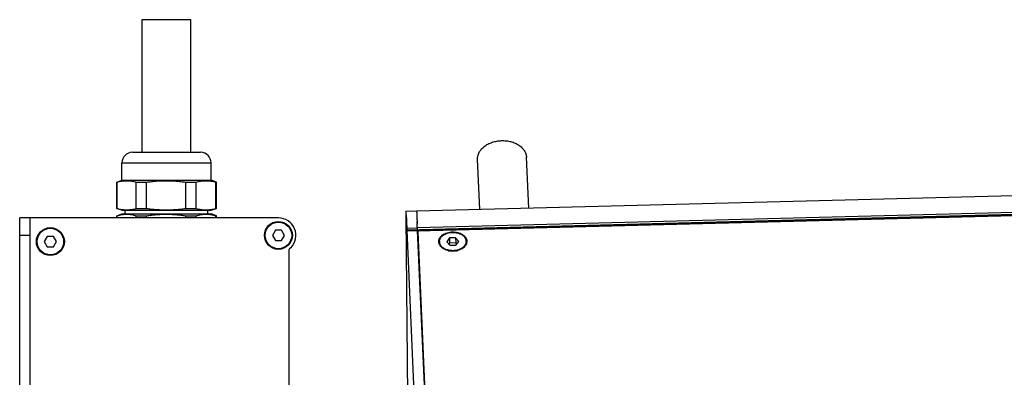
# Model space of a CAD drawing. Header units: millimetres. Extents: x 1406 to 2440, y 904 to 1635.
# Tile 15 of 29: x 1919 to 2201, y 1381 to 1483. Entities that reach past the tile are written whole.
import ezdxf

# ---------------------------------------------------------------- set-up
doc = ezdxf.new("R2010")
doc.units = ezdxf.units.MM
doc.header["$LTSCALE"] = 16.335
doc.layers.get('0').update_dxf_attribs({"linetype": 'CONTINUOUS'})
doc.layers.add('02___PRT_ALL_AXES', color=7, linetype='CONTINUOUS')
doc.layers.add('AXES', color=7, linetype='CONTINUOUS')

msp = doc.modelspace()

# ---------------------------------------------------------------- linework, layer by layer
at = {"color": 7, "linetype": 'Continuous'}
for p, q in [((1951.66, 1445.5), (1971.16, 1445.5)), ((1948.66, 1442.5), (1974.16, 1442.5)), ((1947.16, 1436.95), (1948.64, 1437.5)), ((1947.16, 1429.44), (1947.16, 1436.95)), ((1947.16, 1436.95), (1947.25, 1436.95)), ((1947.25, 1429.44), (1947.25, 1436.95)), ((1948.64, 1437.5), (1974.19, 1437.5)), ((1952.77, 1429.44), (1952.77, 1436.95)), ((1952.77, 1436.95), (1955.69, 1436.95)), ((1955.69, 1429.44), (1955.69, 1436.95)), ((1966.9, 1429.44), (1966.9, 1436.95)), ((1966.9, 1436.95), (1969.85, 1436.95)), ((1969.85, 1429.44), (1969.85, 1436.95)), ((1975.66, 1436.95), (1974.19, 1437.5)), ((1975.54, 1429.44), (1975.54, 1436.95)), ((1975.54, 1436.95), (1975.66, 1436.95)), ((1975.66, 1429.44), (1975.66, 1436.95)), ((2030.15, 1423.31), (2385.98, 1432.47)), ((2033.15, 1423.03), (2382.98, 1432.04)), ((2382.34, 1431.98), (2033.81, 1423.01)), ((1948.64, 1428.9), (1947.16, 1429.44)), ((1947.16, 1429.44), (1947.25, 1429.44)), ((1948.64, 1428.9), (1974.19, 1428.9)), ((1952.77, 1429.44), (1955.69, 1429.44)), ((1966.9, 1429.44), (1969.85, 1429.44)), ((1974.19, 1428.9), (1975.66, 1429.44)), ((1975.54, 1429.44), (1975.66, 1429.44)), ((2029.92, 1428.64), (2032.92, 1428.71)), ((2032.92, 1428.71), (2032.92, 1428.71)), ((1919.41, 1186.7), (1919.41, 1426.7)), ((1993.41, 1426.7), (1919.41, 1426.7)), ((1922.41, 1186.7), (1922.41, 1426.7)), ((1947.16, 1427.35), (1948.64, 1427.9)), ((1947.16, 1426.7), (1947.16, 1427.35)), ((1947.16, 1427.35), (1947.25, 1427.35)), ((1947.25, 1426.7), (1947.25, 1427.35)), ((1948.64, 1427.9), (1974.19, 1427.9)), ((1952.77, 1426.7), (1952.77, 1427.35)), ((1952.77, 1427.35), (1955.69, 1427.35)), ((1955.69, 1426.7), (1955.69, 1427.35)), ((1966.9, 1426.7), (1966.9, 1427.35)), ((1966.9, 1427.35), (1969.85, 1427.35)), ((1969.85, 1426.7), (1969.85, 1427.35)), ((1975.66, 1427.35), (1974.19, 1427.9)), ((1975.54, 1426.7), (1975.54, 1427.35)), ((1975.54, 1427.35), (1975.66, 1427.35)), ((1975.66, 1426.7), (1975.66, 1427.35)), ((2029.9, 1427.08), (2030.37, 1375.65)), ((2029.93, 1426.26), (2029.93, 1426.39)), ((2029.93, 1426.21), (2029.93, 1426.26)), ((2030, 1425.3), (2030.01, 1424.04)), ((2030.04, 1424.89), (2030, 1425.3)), ((2030.01, 1427.44), (2030.01, 1427.45)), ((2030.04, 1426.27), (2030.04, 1426.26)), ((2033.07, 1425.92), (2033.08, 1425.74)), ((2033.08, 1425.74), (2033.08, 1425.72)), ((2033.08, 1425.74), (2033.08, 1425.72)), ((2033.08, 1425.72), (2033.08, 1425.71)), ((2033.09, 1425.27), (2033.09, 1425.26)), ((2033.09, 1425.26), (2033.09, 1425.22)), ((2033.09, 1425.22), (2033.1, 1424.95)), ((1992.54, 1423.2), (1991.68, 1421.7)), ((1994.28, 1423.2), (1992.54, 1423.2)), ((1995.14, 1421.7), (1994.28, 1423.2)), ((2030.01, 1424.04), (2030.07, 1424.05)), ((2030.01, 1424.04), (2030.06, 1422.38)), ((2030.09, 1423.23), (2030.04, 1424.89)), ((2030.06, 1422.38), (2030.1, 1421.98)), ((2030.06, 1422.38), (2030.1, 1422.38)), ((2030.1, 1421.98), (2030.09, 1423.23)), ((2030.1, 1424.87), (2030.1, 1424.89)), ((2030.14, 1423.76), (2033.13, 1423.84)), ((2030.14, 1423.76), (2030.15, 1423.31)), ((2030.15, 1423.07), (2033.15, 1423.15)), ((2030.15, 1423.07), (2036.9, 1270.09)), ((2033.13, 1423.84), (2033.15, 1423.39)), ((2033.15, 1423.34), (2033.15, 1423.39)), ((2033.15, 1423.3), (2033.15, 1423.34)), ((2033.15, 1423.26), (2033.15, 1423.3)), ((2033.15, 1423.22), (2033.15, 1423.26)), ((2033.15, 1423.18), (2033.15, 1423.22)), ((2033.15, 1423.15), (2039.9, 1270.25)), ((2033.32, 1422.66), (2033.32, 1422.65)), ((2033.32, 1422.66), (2033.34, 1420.48)), ((2033.32, 1422.65), (2040.03, 1270.67)), ((1922.41, 1421.7), (1919.41, 1421.7)), ((1927.31, 1421.43), (1926.45, 1419.93)), ((1926.45, 1419.93), (1927.31, 1418.43)), ((1929.04, 1421.43), (1927.31, 1421.43)), ((1929.91, 1419.93), (1929.04, 1421.43)), ((1929.04, 1418.43), (1929.91, 1419.93)), ((1991.68, 1421.7), (1992.54, 1420.2)), ((1992.54, 1420.2), (1994.28, 1420.2)), ((1994.28, 1420.2), (1995.14, 1421.7)), ((2033.34, 1420.96), (2033.25, 1420.96)), ((2033.34, 1420.48), (2033.34, 1420.49)), ((2033.34, 1420.48), (2039.97, 1270.25)), ((2042.39, 1420.96), (2041.57, 1419.9)), ((2041.57, 1419.9), (2042.48, 1418.89)), ((2042.4, 1419.51), (2042.18, 1419.22)), ((2044.12, 1421), (2042.39, 1420.96)), ((2042.39, 1420.96), (2042.4, 1419.51)), ((2044.13, 1419.55), (2042.4, 1419.51)), ((2044.12, 1421), (2044.13, 1419.55)), ((2045.03, 1419.99), (2044.12, 1421)), ((2044.43, 1419.22), (2044.13, 1419.55)), ((2044.21, 1418.93), (2045.03, 1419.99)), ((1927.31, 1418.43), (1929.04, 1418.43)), ((1996.41, 1417.71), (1996.41, 1195.68)), ((1996.95, 1418.16), (1996.63, 1417.84)), ((2042.48, 1418.89), (2044.21, 1418.93)), ((2033.48, 1415.59), (2033.56, 1415.59)), ((2033.5, 1415.3), (2033.57, 1415.31)), ((2033.72, 1411.87), (2033.65, 1411.87)), ((2033.67, 1411.45), (2033.74, 1411.46)), ((2033.68, 1411.17), (2033.75, 1411.17)), ((2033.76, 1409.29), (2033.84, 1409.29)), ((2033.77, 1409.23), (2033.84, 1409.23)), ((2033.84, 1409.12), (2033.77, 1409.12)), ((2033.85, 1409.06), (2033.77, 1409.05))]:
    msp.add_line(p, q, dxfattribs=at)
for centre in [(1993.41, 1421.7), (1928.18, 1419.93)]:
    msp.add_circle(centre, 4, dxfattribs=at)
for centre, radius, start, end in [((1951.66, 1442.5), 3, 90, 180), ((1971.16, 1442.5), 3, 0, 90), ((1993.41, 1421.7), 5, 315, 90), ((1800.77, 1417.97), 232.43, 1.7879, 1.911), ((1750.57, 1416.45), 279.66, 1.4988, 1.7259), ((2005.07, 1422.65), 25.09, 0.9598, 1.5204), ((1759.5, 1416.69), 273.73, 1.4964, 1.7449), ((1758.06, 1416.65), 275.17, 1.4969, 1.7278), ((2008.06, 1422.73), 25.09, 0.9598, 1.5204), ((1996.27, 1418.2), 0.5, 285.788, 315), ((2043.24, 1422.68), 5.49, 258.0029, 261.3198), ((2043.32, 1422.64), 5.45, 279.785, 283.056)]:
    msp.add_arc(centre, radius, start, end, dxfattribs=at)
for points, knots in [([(1947.25, 1436.95), (1947.47, 1437.02), (1947.93, 1437.14), (1948.62, 1437.27), (1949.31, 1437.36), (1950.01, 1437.38), (1950.7, 1437.36), (1951.4, 1437.27), (1952.09, 1437.14), (1952.54, 1437.02), (1952.77, 1436.95)], [0, 0, 0, 0, 0.126755, 0.252088, 0.376339, 0.5, 0.623661, 0.747912, 0.873245, 1, 1, 1, 1]), ([(1955.69, 1436.95), (1956.15, 1437.02), (1957.08, 1437.14), (1958.48, 1437.27), (1959.89, 1437.36), (1961.29, 1437.38), (1962.7, 1437.36), (1964.11, 1437.27), (1965.51, 1437.14), (1966.44, 1437.02), (1966.9, 1436.95)], [0, 0, 0, 0, 0.125001, 0.250002, 0.375001, 0.5, 0.624999, 0.749998, 0.874999, 1, 1, 1, 1]), ([(1969.85, 1436.95), (1970.08, 1437.02), (1970.55, 1437.14), (1971.27, 1437.27), (1971.98, 1437.36), (1972.7, 1437.38), (1973.41, 1437.36), (1974.13, 1437.27), (1974.84, 1437.14), (1975.31, 1437.02), (1975.54, 1436.95)], [0, 0, 0, 0, 0.12662, 0.251927, 0.376235, 0.5, 0.623765, 0.748073, 0.87338, 1, 1, 1, 1]), ([(1947.25, 1429.44), (1947.47, 1429.38), (1947.93, 1429.25), (1948.62, 1429.12), (1949.31, 1429.04), (1950.01, 1429.01), (1950.7, 1429.04), (1951.4, 1429.12), (1952.09, 1429.25), (1952.54, 1429.38), (1952.77, 1429.44)], [0, 0, 0, 0, 0.126755, 0.252088, 0.376339, 0.5, 0.623661, 0.747912, 0.873245, 1, 1, 1, 1]), ([(1955.69, 1429.44), (1956.15, 1429.37), (1957.08, 1429.25), (1958.48, 1429.12), (1959.89, 1429.04), (1961.29, 1429.01), (1962.7, 1429.04), (1964.11, 1429.12), (1965.51, 1429.25), (1966.44, 1429.37), (1966.9, 1429.44)], [0, 0, 0, 0, 0.125001, 0.250002, 0.375001, 0.5, 0.624999, 0.749998, 0.874999, 1, 1, 1, 1]), ([(1969.85, 1429.44), (1970.08, 1429.38), (1970.55, 1429.25), (1971.27, 1429.12), (1971.98, 1429.04), (1972.7, 1429.01), (1973.41, 1429.04), (1974.13, 1429.12), (1974.84, 1429.25), (1975.31, 1429.38), (1975.54, 1429.44)], [0, 0, 0, 0, 0.12662, 0.251927, 0.376235, 0.5, 0.623765, 0.748073, 0.87338, 1, 1, 1, 1]), ([(2029.92, 1428.64), (2029.92, 1428.64), (2029.92, 1428.63), (2029.92, 1428.63), (2029.91, 1428.61), (2029.91, 1428.57), (2029.91, 1428.53), (2029.91, 1428.47), (2029.9, 1428.4), (2029.9, 1428.32), (2029.9, 1428.19), (2029.9, 1427.99), (2029.9, 1427.73), (2029.9, 1427.42), (2029.9, 1427.2), (2029.9, 1427.08)], [0, 0, 0, 0, 0.001759, 0.005164, 0.017831, 0.03856, 0.067378, 0.104222, 0.149013, 0.201656, 0.262005, 0.405178, 0.577116, 0.776146, 1, 1, 1, 1]), ([(2030.01, 1427.45), (2030.01, 1427.54), (2030, 1427.71), (2029.99, 1427.94), (2029.97, 1428.15), (2029.96, 1428.32), (2029.95, 1428.44), (2029.95, 1428.51), (2029.94, 1428.56), (2029.94, 1428.59), (2029.93, 1428.61), (2029.93, 1428.63), (2029.93, 1428.64), (2029.92, 1428.64)], [0, 0, 0, 0, 0.226308, 0.426154, 0.597967, 0.740449, 0.852485, 0.896828, 0.933265, 0.961742, 0.982247, 0.994831, 1, 1, 1, 1]), ([(2032.92, 1428.71), (2032.92, 1428.71), (2032.93, 1428.71), (2032.93, 1428.7), (2032.93, 1428.68), (2032.94, 1428.66), (2032.94, 1428.63), (2032.95, 1428.58), (2032.95, 1428.5), (2032.96, 1428.39), (2032.97, 1428.25), (2032.98, 1428.08), (2032.99, 1427.9), (2033, 1427.69), (2033.02, 1427.38), (2033.03, 1426.94), (2033.06, 1426.36), (2033.07, 1425.95), (2033.08, 1425.74)], [0, 0, 0, 0, 0.001515, 0.00495, 0.010497, 0.018183, 0.02801, 0.039976, 0.070266, 0.1089, 0.155694, 0.210399, 0.272739, 0.342389, 0.418986, 0.591407, 0.786425, 1, 1, 1, 1]), ([(2032.92, 1428.71), (2032.92, 1428.71), (2032.93, 1428.71), (2032.93, 1428.7), (2032.93, 1428.68), (2032.94, 1428.64), (2032.94, 1428.59), (2032.95, 1428.5), (2032.96, 1428.39), (2032.97, 1428.26), (2032.98, 1428.11), (2032.99, 1427.94), (2033, 1427.74), (2033.01, 1427.45), (2033.03, 1427.04), (2033.05, 1426.5), (2033.06, 1426.12), (2033.07, 1425.92)], [0, 0, 0, 0, 0.002116, 0.006197, 0.012341, 0.020564, 0.043239, 0.074153, 0.11317, 0.160112, 0.214762, 0.27686, 0.346117, 0.422203, 0.5934, 0.78722, 1, 1, 1, 1]), ([(1947.25, 1427.35), (1947.47, 1427.42), (1947.93, 1427.54), (1948.62, 1427.67), (1949.31, 1427.76), (1950.01, 1427.78), (1950.7, 1427.76), (1951.4, 1427.67), (1952.09, 1427.54), (1952.54, 1427.42), (1952.77, 1427.35)], [0, 0, 0, 0, 0.126755, 0.252088, 0.376339, 0.5, 0.623661, 0.747912, 0.873245, 1, 1, 1, 1]), ([(1955.69, 1427.35), (1956.15, 1427.42), (1957.08, 1427.54), (1958.48, 1427.67), (1959.89, 1427.76), (1961.29, 1427.78), (1962.7, 1427.76), (1964.11, 1427.67), (1965.51, 1427.54), (1966.44, 1427.42), (1966.9, 1427.35)], [0, 0, 0, 0, 0.125001, 0.250002, 0.375001, 0.5, 0.624999, 0.749998, 0.874999, 1, 1, 1, 1]), ([(1969.85, 1427.35), (1970.08, 1427.42), (1970.55, 1427.54), (1971.27, 1427.67), (1971.98, 1427.76), (1972.7, 1427.78), (1973.41, 1427.76), (1974.13, 1427.67), (1974.84, 1427.54), (1975.31, 1427.42), (1975.54, 1427.35)], [0, 0, 0, 0, 0.12662, 0.251927, 0.376235, 0.5, 0.623765, 0.748073, 0.87338, 1, 1, 1, 1]), ([(2029.93, 1427.35), (2029.93, 1427.4), (2029.93, 1427.45), (2029.94, 1427.53), (2029.94, 1427.57), (2029.94, 1427.6), (2029.94, 1427.62), (2029.95, 1427.64), (2029.95, 1427.64)], [0, 0, 0, 0, 0.449073, 0.624424, 0.766392, 0.874762, 0.94941, 1, 1, 1, 1]), ([(2029.93, 1426.39), (2029.93, 1426.58), (2029.93, 1426.9), (2029.93, 1427.22), (2029.93, 1427.35)], [0, 0, 0, 0, 0.579977, 1, 1, 1, 1]), ([(2030.12, 1419.9), (2030.11, 1420.04), (2030.09, 1420.4), (2030.07, 1421.01), (2030.04, 1421.77), (2030, 1422.96), (2029.96, 1424.45), (2029.94, 1425.64), (2029.93, 1426.21)], [0, 0, 0, 0, 0.069613, 0.168852, 0.292105, 0.432386, 0.731726, 1, 1, 1, 1]), ([(2029.95, 1427.64), (2029.95, 1427.63), (2029.95, 1427.63), (2029.96, 1427.62), (2029.96, 1427.6), (2029.96, 1427.57), (2029.97, 1427.51), (2029.97, 1427.47), (2029.98, 1427.44)], [0, 0, 0, 0, 0.030084, 0.086609, 0.170504, 0.28192, 0.586827, 1, 1, 1, 1]), ([(2029.98, 1427.44), (2029.99, 1427.28), (2030.01, 1426.89), (2030.03, 1426.5), (2030.04, 1426.27)], [0, 0, 0, 0, 0.397881, 1, 1, 1, 1]), ([(2030.1, 1424.89), (2030.09, 1425.36), (2030.06, 1426.21), (2030.03, 1427.06), (2030.01, 1427.44)], [0, 0, 0, 0, 0.548014, 1, 1, 1, 1]), ([(2030.04, 1426.26), (2030.04, 1426.16), (2030.06, 1425.7), (2030.07, 1425.25), (2030.09, 1424.89)], [0, 0, 0, 0, 0.22765, 1, 1, 1, 1]), ([(2033.08, 1425.71), (2033.08, 1425.67), (2033.09, 1425.53), (2033.09, 1425.38), (2033.09, 1425.27)], [0, 0, 0, 0, 0.246606, 1, 1, 1, 1]), ([(2030.09, 1424.89), (2030.11, 1424.18), (2030.14, 1422.85), (2030.17, 1421.51), (2030.17, 1420.88)], [0, 0, 0, 0, 0.531051, 1, 1, 1, 1]), ([(2033.81, 1423.01), (2033.74, 1423.01), (2033.62, 1422.99), (2033.46, 1422.92), (2033.35, 1422.8), (2033.32, 1422.71), (2033.32, 1422.66)], [0, 0, 0, 0, 0.290702, 0.558898, 0.792986, 1, 1, 1, 1]), ([(2039.3, 1419.84), (2039.29, 1420.02), (2039.33, 1420.39), (2039.54, 1420.93), (2039.9, 1421.42), (2040.57, 1422.01), (2041.68, 1422.53), (2043.18, 1422.77), (2044.7, 1422.61), (2045.84, 1422.14), (2046.56, 1421.59), (2046.96, 1421.12), (2047.22, 1420.6), (2047.29, 1420.23), (2047.3, 1420.05)], [0, 0, 0, 0, 0.050816, 0.103432, 0.159471, 0.219805, 0.352754, 0.497168, 0.642298, 0.777113, 0.838547, 0.89559, 0.948923, 1, 1, 1, 1]), ([(2030.16, 1419.64), (2030.15, 1419.64), (2030.15, 1419.66), (2030.15, 1419.67), (2030.14, 1419.7), (2030.14, 1419.74), (2030.13, 1419.8), (2030.13, 1419.86), (2030.12, 1419.9)], [0, 0, 0, 0, 0.050297, 0.124616, 0.23281, 0.374735, 0.550129, 1, 1, 1, 1]), ([(2030.17, 1419.84), (2030.17, 1419.81), (2030.17, 1419.76), (2030.17, 1419.71), (2030.16, 1419.67), (2030.16, 1419.66), (2030.16, 1419.65), (2030.16, 1419.64), (2030.16, 1419.64)], [0, 0, 0, 0, 0.413301, 0.718153, 0.829535, 0.913447, 0.969978, 1, 1, 1, 1]), ([(2030.17, 1420.88), (2030.18, 1420.67), (2030.18, 1420.33), (2030.18, 1419.98), (2030.17, 1419.84)], [0, 0, 0, 0, 0.598138, 1, 1, 1, 1]), ([(2040.29, 1418.11), (2040.15, 1418.22), (2039.88, 1418.47), (2039.57, 1418.9), (2039.36, 1419.36), (2039.31, 1419.68), (2039.3, 1419.84)], [0, 0, 0, 0, 0.2717, 0.526384, 0.767292, 1, 1, 1, 1]), ([(2047.3, 1420.05), (2047.3, 1419.88), (2047.27, 1419.53), (2047.09, 1419.03), (2046.77, 1418.56), (2046.49, 1418.29), (2046.34, 1418.16)], [0, 0, 0, 0, 0.23294, 0.473173, 0.727522, 1, 1, 1, 1]), ([(2042.1, 1417.31), (2041.92, 1417.35), (2041.29, 1417.51), (2040.68, 1417.81), (2040.29, 1418.11)], [0, 0, 0, 0, 0.26453, 1, 1, 1, 1]), ([(2044.25, 1417.27), (2044.09, 1417.24), (2043.49, 1417.16), (2042.86, 1417.18), (2042.41, 1417.25)], [0, 0, 0, 0, 0.249502, 1, 1, 1, 1]), ([(2046.34, 1418.16), (2046.22, 1418.07), (2045.67, 1417.69), (2045.04, 1417.45), (2044.55, 1417.33)], [0, 0, 0, 0, 0.235565, 1, 1, 1, 1])]:
    msp.add_open_spline(points, degree=3, knots=knots, dxfattribs=at)
at = {"layer": '02___PRT_ALL_AXES', "color": 7, "linetype": 'Continuous'}
for p, q in [((1954.41, 1445.5), (1954.41, 1483.5)), ((1954.41, 1483.5), (1968.41, 1483.5)), ((1968.41, 1445.5), (1968.41, 1483.5)), ((1948.66, 1437.5), (1948.66, 1442.5)), ((1974.16, 1437.5), (1974.16, 1442.5)), ((2051.01, 1429.18), (2050.38, 1443.47)), ((2065.01, 1429.54), (2064.36, 1444.09)), ((2032.92, 1428.71), (2382.75, 1437.72)), ((2382.97, 1432.85), (2033.13, 1423.84)), ((1949.56, 1427.9), (1949.56, 1428.9)), ((1973.26, 1427.9), (1973.26, 1428.9))]:
    msp.add_line(p, q, dxfattribs=at)
for points, knots in [([(2050.38, 1443.47), (2050.36, 1443.81), (2050.43, 1444.5), (2050.81, 1445.49), (2051.44, 1446.41), (2052.3, 1447.22), (2053.36, 1447.9), (2054.57, 1448.41), (2055.89, 1448.74), (2056.8, 1448.84), (2057.26, 1448.85)], [0, 0, 0, 0, 0.104632, 0.212778, 0.327144, 0.44914, 0.578812, 0.71516, 0.856498, 1, 1, 1, 1]), ([(2057.26, 1448.85), (2057.71, 1448.87), (2058.61, 1448.83), (2059.91, 1448.6), (2061.13, 1448.18), (2062.2, 1447.6), (2063.1, 1446.87), (2063.78, 1446.03), (2064.23, 1445.09), (2064.35, 1444.42), (2064.36, 1444.09)], [0, 0, 0, 0, 0.143743, 0.285017, 0.421122, 0.550516, 0.672339, 0.786708, 0.89505, 1, 1, 1, 1])]:
    msp.add_open_spline(points, degree=3, knots=knots, dxfattribs=at)
at = {"layer": 'AXES', "color": 7, "linetype": 'Continuous'}
for p, q in [((2029.95, 1427.44), (2029.98, 1427.44)), ((2030.15, 1419.84), (2030.17, 1419.84)), ((2039.5, 1419.91), (2039.5, 1419.69)), ((2047.1, 1419.98), (2047.1, 1419.76))]:
    msp.add_line(p, q, dxfattribs=at)
for centre in [(1993.41, 1421.7), (1928.18, 1419.93)]:
    msp.add_circle(centre, 3.8, dxfattribs=at)
for centre, radius, start, end in [((2041.32, 1419.93), 1.82, 180.5417, 189.2993), ((2045.29, 1419.96), 1.81, 353.6657, 0.5251), ((2045.27, 1419.96), 1.83, 353.0892, 353.6768)]:
    msp.add_arc(centre, radius, start, end, dxfattribs=at)
for points, knots in [([(2029.94, 1426.26), (2029.94, 1426.34), (2029.93, 1426.51), (2029.93, 1426.71), (2029.93, 1426.86), (2029.93, 1426.96), (2029.93, 1427.05), (2029.94, 1427.13), (2029.94, 1427.2), (2029.94, 1427.26), (2029.94, 1427.31), (2029.94, 1427.36), (2029.94, 1427.39), (2029.95, 1427.41), (2029.95, 1427.42), (2029.95, 1427.43), (2029.95, 1427.43), (2029.95, 1427.44), (2029.95, 1427.44)], [0, 0, 0, 0, 0.223907, 0.422896, 0.512358, 0.594835, 0.670122, 0.738029, 0.798371, 0.851005, 0.895797, 0.932636, 0.961446, 0.982173, 0.989507, 0.994843, 0.998244, 1, 1, 1, 1]), ([(2030.15, 1419.84), (2030.15, 1419.84), (2030.15, 1419.84), (2030.15, 1419.84), (2030.14, 1419.85), (2030.14, 1419.86), (2030.14, 1419.88), (2030.14, 1419.9), (2030.13, 1419.93), (2030.13, 1419.96), (2030.12, 1420.02), (2030.12, 1420.09), (2030.11, 1420.2), (2030.1, 1420.33), (2030.1, 1420.47), (2030.09, 1420.63), (2030.08, 1420.81), (2030.07, 1421), (2030.06, 1421.28), (2030.05, 1421.66), (2030.03, 1422.15), (2030.01, 1422.67), (2030, 1423.21), (2029.98, 1423.76), (2029.97, 1424.3), (2029.96, 1424.84), (2029.95, 1425.49), (2029.94, 1425.96), (2029.94, 1426.26)], [0, 0, 0, 0, 0.000212, 0.000561, 0.001797, 0.003792, 0.006557, 0.010094, 0.0144, 0.019468, 0.025295, 0.039192, 0.056018, 0.075686, 0.098092, 0.123117, 0.150629, 0.180482, 0.212519, 0.282451, 0.358944, 0.440377, 0.525024, 0.611092, 0.696756, 0.780201, 0.85966, 1, 1, 1, 1]), ([(2039.5, 1419.91), (2039.5, 1419.99), (2039.51, 1420.16), (2039.56, 1420.42), (2039.65, 1420.67), (2039.77, 1420.91), (2039.92, 1421.14), (2040.11, 1421.36), (2040.32, 1421.56), (2040.65, 1421.82), (2041.12, 1422.1), (2041.76, 1422.35), (2042.46, 1422.51), (2042.94, 1422.56), (2043.18, 1422.56)], [0, 0, 0, 0, 0.050804, 0.102124, 0.154443, 0.208178, 0.263668, 0.321156, 0.380792, 0.442633, 0.572632, 0.710245, 0.853534, 1, 1, 1, 1]), ([(2043.18, 1422.56), (2043.44, 1422.57), (2043.94, 1422.55), (2044.66, 1422.42), (2045.34, 1422.19), (2045.84, 1421.92), (2046.2, 1421.66), (2046.43, 1421.46), (2046.63, 1421.23), (2046.79, 1421), (2046.93, 1420.75), (2047.02, 1420.5), (2047.08, 1420.24), (2047.1, 1420.07), (2047.1, 1419.98)], [0, 0, 0, 0, 0.146014, 0.289385, 0.42738, 0.557828, 0.619851, 0.679613, 0.737154, 0.792616, 0.846242, 0.898378, 0.949462, 1, 1, 1, 1]), ([(2030.17, 1420.78), (2030.17, 1420.71), (2030.17, 1420.58), (2030.17, 1420.39), (2030.17, 1420.25), (2030.17, 1420.15), (2030.17, 1420.08), (2030.17, 1420.03), (2030.16, 1419.98), (2030.16, 1419.94), (2030.16, 1419.9), (2030.16, 1419.88), (2030.16, 1419.86), (2030.15, 1419.85), (2030.15, 1419.84), (2030.15, 1419.84), (2030.15, 1419.84)], [0, 0, 0, 0, 0.226005, 0.425672, 0.597463, 0.67247, 0.740003, 0.799934, 0.852147, 0.896535, 0.933022, 0.96155, 0.982085, 0.994681, 0.998118, 1, 1, 1, 1]), ([(2041.77, 1417.54), (2041.62, 1417.58), (2041.33, 1417.68), (2040.93, 1417.88), (2040.56, 1418.11), (2040.24, 1418.37), (2039.97, 1418.65), (2039.75, 1418.96), (2039.6, 1419.29), (2039.54, 1419.52), (2039.52, 1419.63)], [0, 0, 0, 0, 0.144418, 0.283781, 0.417376, 0.544816, 0.666106, 0.781697, 0.892527, 1, 1, 1, 1]), ([(2047.09, 1419.74), (2047.07, 1419.63), (2047.02, 1419.39), (2046.88, 1419.06), (2046.67, 1418.74), (2046.41, 1418.44), (2046.09, 1418.17), (2045.72, 1417.93), (2045.31, 1417.72), (2045.02, 1417.61), (2044.87, 1417.57)], [0, 0, 0, 0, 0.107435, 0.218108, 0.333512, 0.454661, 0.582056, 0.715726, 0.855283, 1, 1, 1, 1]), ([(2043.41, 1417.33), (2043.13, 1417.32), (2042.58, 1417.35), (2042.03, 1417.46), (2041.77, 1417.54)], [0, 0, 0, 0, 0.505734, 1, 1, 1, 1]), ([(2044.87, 1417.57), (2044.76, 1417.53), (2044.28, 1417.4), (2043.79, 1417.34), (2043.41, 1417.33)], [0, 0, 0, 0, 0.245422, 1, 1, 1, 1])]:
    msp.add_open_spline(points, degree=3, knots=knots, dxfattribs=at)

doc.saveas('drawing.dxf')
